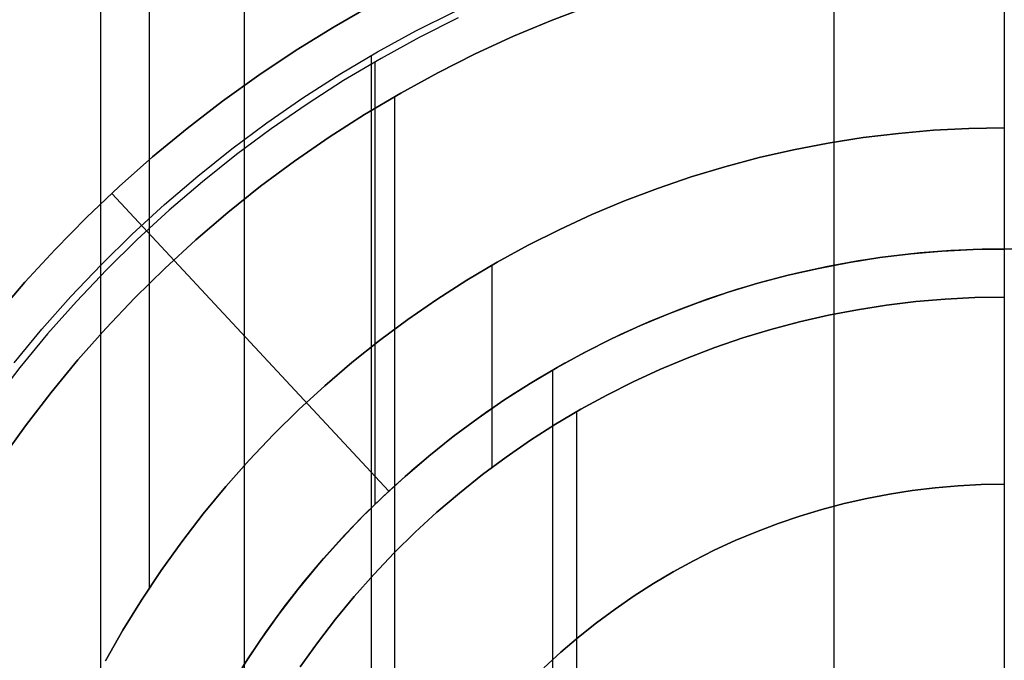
# Model space of a CAD drawing. Header units: millimetres. Extents: x 9001 to 10165, y -167 to 850.
# Tile 118 of 216: x 9570.87 to 9581.77, y 488.3 to 495.38. Entities that reach past the tile are written whole.
import ezdxf

# ---------------------------------------------------------------- set-up
doc = ezdxf.new("R2010")
doc.units = ezdxf.units.MM
for name, color, linetype in [('1', 7, 'Continuous'), ('COLOR EXT', 7, 'Continuous'), ('luz', 7, 'Continuous'), ('PLASTICO NEGRO', 7, 'Continuous')]:
    doc.layers.add(name, color=color, linetype=linetype)

msp = doc.modelspace()

# ---------------------------------------------------------------- linework, layer by layer
at = {"layer": '1', "color": 250, "true_color": 0x111111}
for p, q in [((9571.767, 500.172, 225.2), (9571.767, 491.903, 225.2)), ((9571.769, 500.169, 107.478), (9571.769, 465.524, 107.478)), ((9572.307, 499.39, 145.478), (9572.307, 489.094, 145.478)), ((9573.358, 497.417, 229.466), (9573.358, 468.275, 229.466)), ((9576.768, 495.379, 227.807), (9577.204, 495.544, 227.807)), ((9577.204, 495.544, 225.2), (9576.768, 495.379, 225.2)), ((9576.768, 495.379, 226.504), (9577.204, 495.544, 226.504)), ((9575.256, 495.258, 105.128), (9575.688, 495.475, 105.128)), ((9575.724, 495.402, 39.307), (9575.294, 495.186, 39.307)), ((9576.338, 495.199, 227.807), (9576.768, 495.379, 227.807)), ((9576.768, 495.379, 225.2), (9576.338, 495.199, 225.2)), ((9576.338, 495.199, 226.504), (9576.768, 495.379, 226.504)), ((9574.832, 495.026, 105.128), (9575.256, 495.258, 105.128)), ((9575.294, 495.186, 39.307), (9574.872, 494.955, 39.307)), ((9575.915, 495.004, 227.807), (9576.338, 495.199, 227.807)), ((9576.338, 495.199, 225.2), (9575.915, 495.004, 225.2)), ((9575.915, 495.004, 226.504), (9576.338, 495.199, 226.504)), ((9574.415, 494.779, 105.128), (9574.832, 495.026, 105.128)), ((9574.872, 494.955, 39.307), (9574.458, 494.709, 39.307)), ((9574.762, 494.986, 105.128), (9574.762, 485.22, 105.128)), ((9575.499, 494.795, 227.807), (9575.915, 495.004, 227.807)), ((9575.915, 495.004, 225.2), (9575.499, 494.795, 225.2)), ((9575.499, 494.795, 226.504), (9575.915, 495.004, 226.504)), ((9574.802, 494.915, 39.307), (9574.802, 490.019, 39.307)), ((9574.008, 494.518, 105.128), (9574.415, 494.779, 105.128)), ((9575.09, 494.571, 227.807), (9575.499, 494.795, 227.807)), ((9575.499, 494.795, 225.2), (9575.09, 494.571, 225.2)), ((9575.09, 494.571, 226.504), (9575.499, 494.795, 226.504)), ((9574.458, 494.709, 39.307), (9574.053, 494.45, 39.307)), ((9573.61, 494.243, 105.128), (9574.008, 494.518, 105.128)), ((9574.69, 494.334, 227.807), (9575.09, 494.571, 227.807)), ((9575.09, 494.571, 225.2), (9574.69, 494.334, 225.2)), ((9574.69, 494.334, 226.504), (9575.09, 494.571, 226.504)), ((9575.023, 494.533, 227.807), (9575.023, 471.16, 227.807)), ((9574.053, 494.45, 39.307), (9573.657, 494.177, 39.307)), ((9574.297, 494.082, 227.807), (9574.69, 494.334, 227.807)), ((9574.69, 494.334, 225.2), (9574.297, 494.082, 225.2)), ((9574.297, 494.082, 226.504), (9574.69, 494.334, 226.504)), ((9573.221, 493.955, 105.128), (9573.61, 494.243, 105.128)), ((9573.657, 494.177, 39.307), (9573.271, 493.89, 39.307)), ((9573.914, 493.818, 227.807), (9574.297, 494.082, 227.807)), ((9574.297, 494.082, 225.2), (9573.914, 493.818, 225.2)), ((9573.914, 493.818, 226.504), (9574.297, 494.082, 226.504)), ((9580.598, 494.125, 145.478), (9580.209, 494.078, 145.478)), ((9580.209, 494.078, 251.51), (9580.598, 494.125, 251.51)), ((9580.209, 494.078, 198.494), (9580.598, 494.125, 198.494)), ((9580.988, 494.159, 145.478), (9580.598, 494.125, 145.478)), ((9580.598, 494.125, 251.51), (9580.988, 494.159, 251.51)), ((9580.598, 494.125, 198.494), (9580.988, 494.159, 198.494)), ((9581.379, 494.179, 145.478), (9580.988, 494.159, 145.478)), ((9580.988, 494.159, 251.51), (9581.379, 494.179, 251.51)), ((9580.988, 494.159, 198.494), (9581.379, 494.179, 198.494)), ((9581.77, 494.186, 145.478), (9581.379, 494.179, 145.478)), ((9581.379, 494.179, 251.51), (9581.77, 494.186, 251.51)), ((9581.379, 494.179, 198.494), (9581.77, 494.186, 198.494)), ((9579.822, 494.018, 145.478), (9579.438, 493.944, 145.478)), ((9579.438, 493.944, 251.51), (9579.822, 494.018, 251.51)), ((9579.438, 493.944, 198.494), (9579.822, 494.018, 198.494)), ((9580.209, 494.078, 145.478), (9579.822, 494.018, 145.478)), ((9579.822, 494.018, 251.51), (9580.209, 494.078, 251.51)), ((9579.822, 494.018, 198.494), (9580.209, 494.078, 198.494)), ((9572.843, 493.653, 105.128), (9573.221, 493.955, 105.128)), ((9573.271, 493.89, 39.307), (9572.895, 493.59, 39.307)), ((9579.438, 493.944, 145.478), (9579.056, 493.857, 145.478)), ((9579.056, 493.857, 251.51), (9579.438, 493.944, 251.51)), ((9579.056, 493.857, 198.494), (9579.438, 493.944, 198.494)), ((9573.54, 493.54, 227.807), (9573.914, 493.818, 227.807)), ((9573.914, 493.818, 225.2), (9573.54, 493.54, 225.2)), ((9573.54, 493.54, 226.504), (9573.914, 493.818, 226.504)), ((9578.678, 493.756, 145.478), (9578.303, 493.643, 145.478)), ((9578.303, 493.643, 251.51), (9578.678, 493.756, 251.51)), ((9578.303, 493.643, 198.494), (9578.678, 493.756, 198.494)), ((9579.056, 493.857, 145.478), (9578.678, 493.756, 145.478)), ((9578.678, 493.756, 251.51), (9579.056, 493.857, 251.51)), ((9578.678, 493.756, 198.494), (9579.056, 493.857, 198.494)), ((9572.475, 493.338, 105.128), (9572.843, 493.653, 105.128)), ((9572.895, 493.59, 39.307), (9572.529, 493.277, 39.307)), ((9573.176, 493.25, 227.807), (9573.54, 493.54, 227.807)), ((9573.54, 493.54, 225.2), (9573.176, 493.25, 225.2)), ((9573.176, 493.25, 226.504), (9573.54, 493.54, 226.504)), ((9578.303, 493.643, 145.478), (9577.933, 493.517, 145.478)), ((9577.933, 493.517, 251.51), (9578.303, 493.643, 251.51)), ((9577.933, 493.517, 198.494), (9578.303, 493.643, 198.494)), ((9577.933, 493.517, 145.478), (9577.567, 493.378, 145.478)), ((9577.567, 493.378, 251.51), (9577.933, 493.517, 251.51)), ((9577.567, 493.378, 198.494), (9577.933, 493.517, 198.494)), ((9572.118, 493.011, 105.128), (9572.475, 493.338, 105.128)), ((9577.567, 493.378, 145.478), (9577.206, 493.227, 145.478)), ((9577.206, 493.227, 251.51), (9577.567, 493.378, 251.51)), ((9577.206, 493.227, 198.494), (9577.567, 493.378, 198.494)), ((9572.529, 493.277, 39.307), (9572.175, 492.952, 39.307)), ((9572.822, 492.947, 227.807), (9573.176, 493.25, 227.807)), ((9573.176, 493.25, 225.2), (9572.822, 492.947, 225.2)), ((9572.822, 492.947, 226.504), (9573.176, 493.25, 226.504)), ((9577.206, 493.227, 145.478), (9576.85, 493.063, 145.478)), ((9576.85, 493.063, 251.51), (9577.206, 493.227, 251.51)), ((9576.85, 493.063, 198.494), (9577.206, 493.227, 198.494)), ((9571.773, 492.672, 105.128), (9572.118, 493.011, 105.128)), ((9576.85, 493.063, 145.478), (9576.5, 492.887, 145.478)), ((9576.5, 492.887, 251.51), (9576.85, 493.063, 251.51)), ((9576.5, 492.887, 198.494), (9576.85, 493.063, 198.494)), ((9572.175, 492.952, 39.307), (9571.832, 492.615, 39.307)), ((9572.479, 492.632, 227.807), (9572.822, 492.947, 227.807)), ((9572.822, 492.947, 225.2), (9572.479, 492.632, 225.2)), ((9572.479, 492.632, 226.504), (9572.822, 492.947, 226.504)), ((9576.5, 492.887, 145.478), (9576.157, 492.699, 145.478)), ((9576.157, 492.699, 251.51), (9576.5, 492.887, 251.51)), ((9576.157, 492.699, 198.494), (9576.5, 492.887, 198.494)), ((9580.736, 492.792, 29.079), (9580.394, 492.751, 29.079)), ((9580.736, 492.792, 39.307), (9580.394, 492.751, 39.307)), ((9580.394, 492.751, 34.193), (9580.736, 492.792, 34.193)), ((9581.08, 492.822, 29.079), (9580.736, 492.792, 29.079)), ((9581.08, 492.822, 39.307), (9580.736, 492.792, 39.307)), ((9580.736, 492.792, 34.193), (9581.08, 492.822, 34.193)), ((9581.425, 492.84, 29.079), (9581.08, 492.822, 29.079)), ((9581.425, 492.84, 39.307), (9581.08, 492.822, 39.307)), ((9581.08, 492.822, 34.193), (9581.425, 492.84, 34.193)), ((9581.77, 492.846, 29.079), (9581.425, 492.84, 29.079)), ((9581.77, 492.846, 39.307), (9581.425, 492.84, 39.307)), ((9581.425, 492.84, 34.193), (9581.77, 492.846, 34.193)), ((9571.44, 492.321, 105.128), (9571.773, 492.672, 105.128)), ((9576.157, 492.699, 145.478), (9575.82, 492.5, 145.478)), ((9575.82, 492.5, 251.51), (9576.157, 492.699, 251.51)), ((9575.82, 492.5, 198.494), (9576.157, 492.699, 198.494)), ((9576.1, 492.667, 251.51), (9576.1, 490.43, 251.51)), ((9580.053, 492.697, 29.079), (9579.714, 492.632, 29.079)), ((9580.053, 492.697, 39.307), (9579.714, 492.632, 39.307)), ((9579.714, 492.632, 34.193), (9580.053, 492.697, 34.193)), ((9580.394, 492.751, 29.079), (9580.053, 492.697, 29.079)), ((9580.394, 492.751, 39.307), (9580.053, 492.697, 39.307)), ((9580.053, 492.697, 34.193), (9580.394, 492.751, 34.193)), ((9571.832, 492.615, 39.307), (9571.5, 492.266, 39.307)), ((9572.146, 492.305, 227.807), (9572.479, 492.632, 227.807)), ((9572.479, 492.632, 225.2), (9572.146, 492.305, 225.2)), ((9572.146, 492.305, 226.504), (9572.479, 492.632, 226.504)), ((9579.377, 492.555, 29.079), (9579.043, 492.467, 29.079)), ((9579.377, 492.555, 39.307), (9579.043, 492.467, 39.307)), ((9579.043, 492.467, 34.193), (9579.377, 492.555, 34.193)), ((9579.714, 492.632, 29.079), (9579.377, 492.555, 29.079)), ((9579.714, 492.632, 39.307), (9579.377, 492.555, 39.307)), ((9579.377, 492.555, 34.193), (9579.714, 492.632, 34.193)), ((9575.82, 492.5, 145.478), (9575.49, 492.289, 145.478)), ((9575.49, 492.289, 251.51), (9575.82, 492.5, 251.51)), ((9575.49, 492.289, 198.494), (9575.82, 492.5, 198.494)), ((9579.043, 492.467, 29.079), (9578.713, 492.367, 29.079)), ((9579.043, 492.467, 39.307), (9578.713, 492.367, 39.307)), ((9578.713, 492.367, 34.193), (9579.043, 492.467, 34.193)), ((9578.713, 492.367, 29.079), (9578.386, 492.256, 29.079)), ((9578.713, 492.367, 39.307), (9578.386, 492.256, 39.307)), ((9578.386, 492.256, 34.193), (9578.713, 492.367, 34.193)), ((9571.119, 491.959, 105.128), (9571.44, 492.321, 105.128)), ((9571.5, 492.266, 39.307), (9571.181, 491.906, 39.307)), ((9571.826, 491.968, 227.807), (9572.146, 492.305, 227.807)), ((9572.146, 492.305, 225.2), (9571.826, 491.968, 225.2)), ((9571.826, 491.968, 226.504), (9572.146, 492.305, 226.504)), ((9575.49, 492.289, 145.478), (9575.168, 492.066, 145.478)), ((9575.168, 492.066, 251.51), (9575.49, 492.289, 251.51)), ((9575.168, 492.066, 198.494), (9575.49, 492.289, 198.494)), ((9578.386, 492.256, 29.079), (9578.063, 492.133, 29.079)), ((9578.386, 492.256, 39.307), (9578.063, 492.133, 39.307)), ((9578.063, 492.133, 34.193), (9578.386, 492.256, 34.193)), ((9580.791, 492.264, 251.51), (9580.467, 492.225, 251.51)), ((9580.467, 492.225, 226.51), (9580.791, 492.264, 226.51)), ((9580.467, 492.225, 239.01), (9580.791, 492.264, 239.01)), ((9581.117, 492.292, 251.51), (9580.791, 492.264, 251.51)), ((9580.791, 492.264, 226.51), (9581.117, 492.292, 226.51)), ((9580.791, 492.264, 239.01), (9581.117, 492.292, 239.01)), ((9581.443, 492.309, 251.51), (9581.117, 492.292, 251.51)), ((9581.117, 492.292, 226.51), (9581.443, 492.309, 226.51)), ((9581.117, 492.292, 239.01), (9581.443, 492.309, 239.01)), ((9581.77, 492.315, 251.51), (9581.443, 492.309, 251.51)), ((9581.443, 492.309, 226.51), (9581.77, 492.315, 226.51)), ((9581.443, 492.309, 239.01), (9581.77, 492.315, 239.01)), ((9578.063, 492.133, 29.079), (9577.745, 492, 29.079)), ((9578.063, 492.133, 39.307), (9577.745, 492, 39.307)), ((9577.745, 492, 34.193), (9578.063, 492.133, 34.193)), ((9580.144, 492.174, 251.51), (9579.823, 492.113, 251.51)), ((9579.823, 492.113, 226.51), (9580.144, 492.174, 226.51)), ((9579.823, 492.113, 239.01), (9580.144, 492.174, 239.01)), ((9580.467, 492.225, 251.51), (9580.144, 492.174, 251.51)), ((9580.144, 492.174, 226.51), (9580.467, 492.225, 226.51)), ((9580.144, 492.174, 239.01), (9580.467, 492.225, 239.01)), ((9575.168, 492.066, 145.478), (9574.854, 491.833, 145.478)), ((9574.854, 491.833, 251.51), (9575.168, 492.066, 251.51)), ((9574.854, 491.833, 198.494), (9575.168, 492.066, 198.494)), ((9579.504, 492.04, 251.51), (9579.188, 491.956, 251.51)), ((9579.188, 491.956, 226.51), (9579.504, 492.04, 226.51)), ((9579.188, 491.956, 239.01), (9579.504, 492.04, 239.01)), ((9579.823, 492.113, 251.51), (9579.504, 492.04, 251.51)), ((9579.504, 492.04, 226.51), (9579.823, 492.113, 226.51)), ((9579.504, 492.04, 239.01), (9579.823, 492.113, 239.01)), ((9570.811, 491.586, 105.128), (9571.119, 491.959, 105.128)), ((9571.181, 491.906, 39.307), (9570.875, 491.535, 39.307)), ((9571.517, 491.619, 227.807), (9571.826, 491.968, 227.807)), ((9571.826, 491.968, 225.2), (9571.517, 491.619, 225.2)), ((9571.517, 491.619, 226.504), (9571.826, 491.968, 226.504)), ((9577.745, 492, 29.079), (9577.432, 491.856, 29.079)), ((9577.745, 492, 39.307), (9577.432, 491.856, 39.307)), ((9577.432, 491.856, 34.193), (9577.745, 492, 34.193)), ((9579.188, 491.956, 251.51), (9578.875, 491.862, 251.51)), ((9578.875, 491.862, 226.51), (9579.188, 491.956, 226.51)), ((9578.875, 491.862, 239.01), (9579.188, 491.956, 239.01)), ((9574.854, 491.833, 145.478), (9574.548, 491.589, 145.478)), ((9574.548, 491.589, 251.51), (9574.854, 491.833, 251.51)), ((9574.548, 491.589, 198.494), (9574.854, 491.833, 198.494)), ((9577.432, 491.856, 29.079), (9577.123, 491.7, 29.079)), ((9577.432, 491.856, 39.307), (9577.123, 491.7, 39.307)), ((9577.123, 491.7, 34.193), (9577.432, 491.856, 34.193)), ((9578.875, 491.862, 251.51), (9578.566, 491.756, 251.51)), ((9578.566, 491.756, 226.51), (9578.875, 491.862, 226.51)), ((9578.566, 491.756, 239.01), (9578.875, 491.862, 239.01)), ((9577.123, 491.7, 29.079), (9576.82, 491.535, 29.079)), ((9577.123, 491.7, 39.307), (9576.82, 491.535, 39.307)), ((9576.82, 491.535, 34.193), (9577.123, 491.7, 34.193)), ((9578.566, 491.756, 251.51), (9578.26, 491.64, 251.51)), ((9578.26, 491.64, 226.51), (9578.566, 491.756, 226.51)), ((9578.26, 491.64, 239.01), (9578.566, 491.756, 239.01)), ((9571.22, 491.26, 227.807), (9571.517, 491.619, 227.807)), ((9571.517, 491.619, 225.2), (9571.22, 491.26, 225.2)), ((9571.22, 491.26, 226.504), (9571.517, 491.619, 226.504)), ((9574.548, 491.589, 145.478), (9574.25, 491.334, 145.478)), ((9574.25, 491.334, 251.51), (9574.548, 491.589, 251.51)), ((9574.25, 491.334, 198.494), (9574.548, 491.589, 198.494)), ((9578.26, 491.64, 251.51), (9577.959, 491.514, 251.51)), ((9577.959, 491.514, 226.51), (9578.26, 491.64, 226.51)), ((9577.959, 491.514, 239.01), (9578.26, 491.64, 239.01)), ((9570.875, 491.535, 39.307), (9570.581, 491.154, 39.307)), ((9576.82, 491.535, 29.079), (9576.523, 491.359, 29.079)), ((9576.82, 491.535, 39.307), (9576.523, 491.359, 39.307)), ((9576.523, 491.359, 34.193), (9576.82, 491.535, 34.193)), ((9576.77, 491.506, 29.079), (9576.77, 474.186, 29.079)), ((9577.959, 491.514, 251.51), (9577.662, 491.377, 251.51)), ((9577.662, 491.377, 226.51), (9577.959, 491.514, 226.51)), ((9577.662, 491.377, 239.01), (9577.959, 491.514, 239.01)), ((9576.523, 491.359, 29.079), (9576.233, 491.173, 29.079)), ((9576.523, 491.359, 39.307), (9576.233, 491.173, 39.307)), ((9576.233, 491.173, 34.193), (9576.523, 491.359, 34.193)), ((9577.662, 491.377, 251.51), (9577.37, 491.23, 251.51)), ((9577.37, 491.23, 226.51), (9577.662, 491.377, 226.51)), ((9577.37, 491.23, 239.01), (9577.662, 491.377, 239.01)), ((9570.936, 490.891, 227.807), (9571.22, 491.26, 227.807)), ((9571.22, 491.26, 225.2), (9570.936, 490.891, 225.2)), ((9570.936, 490.891, 226.504), (9571.22, 491.26, 226.504)), ((9574.25, 491.334, 145.478), (9573.962, 491.07, 145.478)), ((9573.962, 491.07, 251.51), (9574.25, 491.334, 251.51)), ((9573.962, 491.07, 198.494), (9574.25, 491.334, 198.494)), ((9576.233, 491.173, 29.079), (9575.949, 490.976, 29.079)), ((9576.233, 491.173, 39.307), (9575.949, 490.976, 39.307)), ((9575.949, 490.976, 34.193), (9576.233, 491.173, 34.193)), ((9577.37, 491.23, 251.51), (9577.083, 491.074, 251.51)), ((9577.083, 491.074, 226.51), (9577.37, 491.23, 226.51)), ((9577.083, 491.074, 239.01), (9577.37, 491.23, 239.01)), ((9573.962, 491.07, 145.478), (9573.683, 490.795, 145.478)), ((9573.683, 490.795, 251.51), (9573.962, 491.07, 251.51)), ((9573.683, 490.795, 198.494), (9573.962, 491.07, 198.494)), ((9577.083, 491.074, 251.51), (9576.802, 490.907, 251.51)), ((9576.802, 490.907, 226.51), (9577.083, 491.074, 226.51)), ((9576.802, 490.907, 239.01), (9577.083, 491.074, 239.01)), ((9577.036, 491.046, 226.51), (9577.036, 474.646, 226.51)), ((9575.949, 490.976, 29.079), (9575.671, 490.771, 29.079)), ((9575.949, 490.976, 39.307), (9575.671, 490.771, 39.307)), ((9575.671, 490.771, 34.193), (9575.949, 490.976, 34.193)), ((9570.665, 490.512, 227.807), (9570.936, 490.891, 227.807)), ((9570.936, 490.891, 225.2), (9570.665, 490.512, 225.2)), ((9570.665, 490.512, 226.504), (9570.936, 490.891, 226.504)), ((9576.802, 490.907, 251.51), (9576.527, 490.731, 251.51)), ((9576.527, 490.731, 226.51), (9576.802, 490.907, 226.51)), ((9576.527, 490.731, 239.01), (9576.802, 490.907, 239.01)), ((9573.683, 490.795, 145.478), (9573.413, 490.511, 145.478)), ((9573.413, 490.511, 251.51), (9573.683, 490.795, 251.51)), ((9573.413, 490.511, 198.494), (9573.683, 490.795, 198.494)), ((9575.671, 490.771, 29.079), (9575.402, 490.555, 29.079)), ((9575.671, 490.771, 39.307), (9575.402, 490.555, 39.307)), ((9575.402, 490.555, 34.193), (9575.671, 490.771, 34.193)), ((9576.527, 490.731, 251.51), (9576.258, 490.545, 251.51)), ((9576.258, 490.545, 226.51), (9576.527, 490.731, 226.51)), ((9576.258, 490.545, 239.01), (9576.527, 490.731, 239.01)), ((9573.413, 490.511, 145.478), (9573.154, 490.218, 145.478)), ((9573.154, 490.218, 251.51), (9573.413, 490.511, 251.51)), ((9573.154, 490.218, 198.494), (9573.413, 490.511, 198.494)), ((9575.402, 490.555, 29.079), (9575.139, 490.331, 29.079)), ((9575.402, 490.555, 39.307), (9575.139, 490.331, 39.307)), ((9575.139, 490.331, 34.193), (9575.402, 490.555, 34.193)), ((9576.258, 490.545, 251.51), (9575.995, 490.35, 251.51)), ((9575.995, 490.35, 226.51), (9576.258, 490.545, 226.51)), ((9575.995, 490.35, 239.01), (9576.258, 490.545, 239.01)), ((9575.139, 490.331, 29.079), (9574.885, 490.098, 29.079)), ((9575.139, 490.331, 39.307), (9574.885, 490.098, 39.307)), ((9574.885, 490.098, 34.193), (9575.139, 490.331, 34.193)), ((9575.995, 490.35, 251.51), (9575.74, 490.146, 251.51)), ((9575.74, 490.146, 226.51), (9575.995, 490.35, 226.51)), ((9575.74, 490.146, 239.01), (9575.995, 490.35, 239.01)), ((9573.154, 490.218, 145.478), (9572.904, 489.917, 145.478)), ((9572.904, 489.917, 251.51), (9573.154, 490.218, 251.51)), ((9572.904, 489.917, 198.494), (9573.154, 490.218, 198.494)), ((9580.752, 490.175, 105.128), (9580.499, 490.136, 105.128)), ((9580.752, 490.175, 107.478), (9580.499, 490.136, 107.478)), ((9580.499, 490.136, 106.303), (9580.752, 490.175, 106.303)), ((9581.005, 490.206, 105.128), (9580.752, 490.175, 105.128)), ((9581.005, 490.206, 107.478), (9580.752, 490.175, 107.478)), ((9580.752, 490.175, 106.303), (9581.005, 490.206, 106.303)), ((9581.26, 490.228, 105.128), (9581.005, 490.206, 105.128)), ((9581.26, 490.228, 107.478), (9581.005, 490.206, 107.478)), ((9581.005, 490.206, 106.303), (9581.26, 490.228, 106.303)), ((9581.515, 490.241, 105.128), (9581.26, 490.228, 105.128)), ((9581.515, 490.241, 107.478), (9581.26, 490.228, 107.478)), ((9581.26, 490.228, 106.303), (9581.515, 490.241, 106.303)), ((9581.77, 490.246, 105.128), (9581.515, 490.241, 105.128)), ((9581.77, 490.246, 107.478), (9581.515, 490.241, 107.478)), ((9581.515, 490.241, 106.303), (9581.77, 490.246, 106.303)), ((9574.885, 490.098, 29.079), (9574.639, 489.856, 29.079)), ((9574.885, 490.098, 39.307), (9574.639, 489.856, 39.307)), ((9574.639, 489.856, 34.193), (9574.885, 490.098, 34.193)), ((9575.74, 490.146, 251.51), (9575.491, 489.934, 251.51)), ((9575.491, 489.934, 226.51), (9575.74, 490.146, 226.51)), ((9575.491, 489.934, 239.01), (9575.74, 490.146, 239.01)), ((9580.248, 490.088, 105.128), (9579.999, 490.031, 105.128)), ((9580.248, 490.088, 107.478), (9579.999, 490.031, 107.478)), ((9579.999, 490.031, 106.303), (9580.248, 490.088, 106.303)), ((9580.499, 490.136, 105.128), (9580.248, 490.088, 105.128)), ((9580.499, 490.136, 107.478), (9580.248, 490.088, 107.478)), ((9580.248, 490.088, 106.303), (9580.499, 490.136, 106.303)), ((9579.752, 489.965, 105.128), (9579.508, 489.892, 105.128)), ((9579.752, 489.965, 107.478), (9579.508, 489.892, 107.478)), ((9579.508, 489.892, 106.303), (9579.752, 489.965, 106.303)), ((9579.999, 490.031, 105.128), (9579.752, 489.965, 105.128)), ((9579.999, 490.031, 107.478), (9579.752, 489.965, 107.478)), ((9579.752, 489.965, 106.303), (9579.999, 490.031, 106.303)), ((9572.904, 489.917, 145.478), (9572.666, 489.606, 145.478)), ((9572.666, 489.606, 251.51), (9572.904, 489.917, 251.51)), ((9572.666, 489.606, 198.494), (9572.904, 489.917, 198.494)), ((9574.639, 489.856, 29.079), (9574.401, 489.605, 29.079)), ((9574.639, 489.856, 39.307), (9574.401, 489.605, 39.307)), ((9574.401, 489.605, 34.193), (9574.639, 489.856, 34.193)), ((9575.491, 489.934, 251.51), (9575.25, 489.713, 251.51)), ((9575.25, 489.713, 226.51), (9575.491, 489.934, 226.51)), ((9575.25, 489.713, 239.01), (9575.491, 489.934, 239.01)), ((9579.508, 489.892, 105.128), (9579.266, 489.809, 105.128)), ((9579.508, 489.892, 107.478), (9579.266, 489.809, 107.478)), ((9579.266, 489.809, 106.303), (9579.508, 489.892, 106.303)), ((9579.266, 489.809, 105.128), (9579.027, 489.719, 105.128)), ((9579.266, 489.809, 107.478), (9579.027, 489.719, 107.478)), ((9579.027, 489.719, 106.303), (9579.266, 489.809, 106.303)), ((9575.25, 489.713, 251.51), (9575.017, 489.484, 251.51)), ((9575.017, 489.484, 226.51), (9575.25, 489.713, 226.51)), ((9575.017, 489.484, 239.01), (9575.25, 489.713, 239.01)), ((9578.792, 489.62, 105.128), (9578.56, 489.513, 105.128)), ((9578.792, 489.62, 107.478), (9578.56, 489.513, 107.478)), ((9578.56, 489.513, 106.303), (9578.792, 489.62, 106.303)), ((9579.027, 489.719, 105.128), (9578.792, 489.62, 105.128)), ((9579.027, 489.719, 107.478), (9578.792, 489.62, 107.478)), ((9578.792, 489.62, 106.303), (9579.027, 489.719, 106.303)), ((9572.666, 489.606, 145.478), (9572.438, 489.288, 145.478)), ((9572.438, 489.288, 251.51), (9572.666, 489.606, 251.51)), ((9572.438, 489.288, 198.494), (9572.666, 489.606, 198.494)), ((9574.401, 489.605, 29.079), (9574.172, 489.347, 29.079)), ((9574.401, 489.605, 39.307), (9574.172, 489.347, 39.307)), ((9574.172, 489.347, 34.193), (9574.401, 489.605, 34.193)), ((9578.56, 489.513, 105.128), (9578.331, 489.398, 105.128)), ((9578.56, 489.513, 107.478), (9578.331, 489.398, 107.478)), ((9578.331, 489.398, 106.303), (9578.56, 489.513, 106.303)), ((9575.017, 489.484, 251.51), (9574.792, 489.247, 251.51)), ((9574.792, 489.247, 226.51), (9575.017, 489.484, 226.51)), ((9574.792, 489.247, 239.01), (9575.017, 489.484, 239.01)), ((9578.331, 489.398, 105.128), (9578.107, 489.276, 105.128)), ((9578.331, 489.398, 107.478), (9578.107, 489.276, 107.478)), ((9578.107, 489.276, 106.303), (9578.331, 489.398, 106.303)), ((9572.438, 489.288, 145.478), (9572.221, 488.962, 145.478)), ((9572.221, 488.962, 251.51), (9572.438, 489.288, 251.51)), ((9572.221, 488.962, 198.494), (9572.438, 489.288, 198.494)), ((9574.172, 489.347, 29.079), (9573.952, 489.081, 29.079)), ((9574.172, 489.347, 39.307), (9573.952, 489.081, 39.307)), ((9573.952, 489.081, 34.193), (9574.172, 489.347, 34.193)), ((9574.792, 489.247, 251.51), (9574.575, 489.002, 251.51)), ((9574.575, 489.002, 226.51), (9574.792, 489.247, 226.51)), ((9574.575, 489.002, 239.01), (9574.792, 489.247, 239.01)), ((9578.107, 489.276, 105.128), (9577.888, 489.145, 105.128)), ((9578.107, 489.276, 107.478), (9577.888, 489.145, 107.478)), ((9577.888, 489.145, 106.303), (9578.107, 489.276, 106.303)), ((9573.952, 489.081, 29.079), (9573.742, 488.807, 29.079)), ((9573.952, 489.081, 39.307), (9573.742, 488.807, 39.307)), ((9573.742, 488.807, 34.193), (9573.952, 489.081, 34.193)), ((9577.888, 489.145, 105.128), (9577.672, 489.008, 105.128)), ((9577.888, 489.145, 107.478), (9577.672, 489.008, 107.478)), ((9577.672, 489.008, 106.303), (9577.888, 489.145, 106.303)), ((9572.221, 488.962, 145.478), (9572.015, 488.629, 145.478)), ((9572.015, 488.629, 251.51), (9572.221, 488.962, 251.51)), ((9572.015, 488.629, 198.494), (9572.221, 488.962, 198.494)), ((9574.575, 489.002, 251.51), (9574.367, 488.75, 251.51)), ((9574.367, 488.75, 226.51), (9574.575, 489.002, 226.51)), ((9574.367, 488.75, 239.01), (9574.575, 489.002, 239.01)), ((9577.672, 489.008, 105.128), (9577.462, 488.863, 105.128)), ((9577.672, 489.008, 107.478), (9577.462, 488.863, 107.478)), ((9577.462, 488.863, 106.303), (9577.672, 489.008, 106.303)), ((9577.462, 488.863, 105.128), (9577.257, 488.71, 105.128)), ((9577.462, 488.863, 107.478), (9577.257, 488.71, 107.478)), ((9577.257, 488.71, 106.303), (9577.462, 488.863, 106.303)), ((9573.742, 488.807, 29.079), (9573.541, 488.527, 29.079)), ((9573.742, 488.807, 39.307), (9573.541, 488.527, 39.307)), ((9573.541, 488.527, 34.193), (9573.742, 488.807, 34.193)), ((9574.367, 488.75, 251.51), (9574.168, 488.491, 251.51)), ((9574.168, 488.491, 226.51), (9574.367, 488.75, 226.51)), ((9574.168, 488.491, 239.01), (9574.367, 488.75, 239.01)), ((9577.257, 488.71, 105.128), (9577.057, 488.551, 105.128)), ((9577.257, 488.71, 107.478), (9577.057, 488.551, 107.478)), ((9577.057, 488.551, 106.303), (9577.257, 488.71, 106.303)), ((9572.015, 488.629, 145.478), (9571.822, 488.289, 145.478)), ((9571.822, 488.289, 251.51), (9572.015, 488.629, 251.51)), ((9571.822, 488.289, 198.494), (9572.015, 488.629, 198.494)), ((9573.541, 488.527, 29.079), (9573.35, 488.239, 29.079)), ((9573.541, 488.527, 39.307), (9573.35, 488.239, 39.307)), ((9573.35, 488.239, 34.193), (9573.541, 488.527, 34.193)), ((9577.057, 488.551, 105.128), (9576.863, 488.385, 105.128)), ((9577.057, 488.551, 107.478), (9576.863, 488.385, 107.478)), ((9576.863, 488.385, 106.303), (9577.057, 488.551, 106.303)), ((9574.168, 488.491, 251.51), (9573.978, 488.225, 251.51)), ((9573.978, 488.225, 226.51), (9574.168, 488.491, 226.51)), ((9573.978, 488.225, 239.01), (9574.168, 488.491, 239.01)), ((9576.863, 488.385, 105.128), (9576.675, 488.212, 105.128)), ((9576.863, 488.385, 107.478), (9576.675, 488.212, 107.478)), ((9576.675, 488.212, 106.303), (9576.863, 488.385, 106.303))]:
    msp.add_line(p, q, dxfattribs=at)
at = {"layer": 'COLOR EXT', "color": 30, "true_color": 0xff8d00}
msp.add_line((9579.884, 504.523, 19.762), (9579.884, 485.705, 19.762), dxfattribs=at)
at = {"layer": 'luz', "color": 7, "true_color": 0xffffff}
for p, q in [((9581.77, 498.375, -18.81), (9581.77, 493.206, -18.44)), ((9581.77, 495.933, -13.69), (9581.77, 489.394, -13.351)), ((9581.77, 493.206, -18.44), (9581.77, 488.028, -18.25)), ((9581.77, 489.394, -13.351), (9581.77, 482.846, -13.238))]:
    msp.add_line(p, q, dxfattribs=at)
at = {"layer": 'PLASTICO NEGRO', "color": 254, "true_color": 0xcad1ee}
for p, q in [((9574.353, 495.305, 29.562), (9574.782, 495.551, 29.562)), ((9574.353, 495.305, 31.062), (9574.782, 495.551, 31.062)), ((9574.782, 495.551, 30.312), (9574.353, 495.305, 30.312)), ((9573.932, 495.045, 29.562), (9574.353, 495.305, 29.562)), ((9573.932, 495.045, 31.062), (9574.353, 495.305, 31.062)), ((9574.353, 495.305, 30.312), (9573.932, 495.045, 30.312)), ((9573.52, 494.77, 29.562), (9573.932, 495.045, 29.562)), ((9573.52, 494.77, 31.062), (9573.932, 495.045, 31.062)), ((9573.932, 495.045, 30.312), (9573.52, 494.77, 30.312)), ((9573.117, 494.481, 29.562), (9573.52, 494.77, 29.562)), ((9573.117, 494.481, 31.062), (9573.52, 494.77, 31.062)), ((9573.52, 494.77, 30.312), (9573.117, 494.481, 30.312)), ((9572.725, 494.179, 29.562), (9573.117, 494.481, 29.562)), ((9572.725, 494.179, 31.062), (9573.117, 494.481, 31.062)), ((9573.117, 494.481, 30.312), (9572.725, 494.179, 30.312)), ((9572.344, 493.864, 29.562), (9572.725, 494.179, 29.562)), ((9572.344, 493.864, 31.062), (9572.725, 494.179, 31.062)), ((9572.725, 494.179, 30.312), (9572.344, 493.864, 30.312)), ((9571.973, 493.536, 29.562), (9572.344, 493.864, 29.562)), ((9571.973, 493.536, 31.062), (9572.344, 493.864, 31.062)), ((9572.344, 493.864, 30.312), (9571.973, 493.536, 30.312)), ((9571.614, 493.195, 29.562), (9571.973, 493.536, 29.562)), ((9571.614, 493.195, 31.062), (9571.973, 493.536, 31.062)), ((9571.973, 493.536, 30.312), (9571.614, 493.195, 30.312)), ((9571.892, 493.461, 29.562), (9574.958, 490.167, 29.562)), ((9571.892, 493.461, 31.062), (9574.958, 490.167, 31.062)), ((9571.892, 493.461, 29.562), (9571.892, 493.461, 31.062)), ((9571.267, 492.842, 29.562), (9571.614, 493.195, 29.562)), ((9571.267, 492.842, 31.062), (9571.614, 493.195, 31.062)), ((9571.614, 493.195, 30.312), (9571.267, 492.842, 30.312)), ((9570.931, 492.478, 29.562), (9571.267, 492.842, 29.562)), ((9570.931, 492.478, 31.062), (9571.267, 492.842, 31.062)), ((9571.267, 492.842, 30.312), (9570.931, 492.478, 30.312)), ((9580.836, 492.802, 29.562), (9580.493, 492.764, 29.562)), ((9580.836, 492.802, 31.062), (9580.493, 492.764, 31.062)), ((9580.836, 492.802, 30.312), (9580.493, 492.764, 30.312)), ((9581.18, 492.829, 29.562), (9580.836, 492.802, 29.562)), ((9581.18, 492.829, 31.062), (9580.836, 492.802, 31.062)), ((9581.18, 492.829, 30.312), (9580.836, 492.802, 30.312)), ((9581.525, 492.843, 29.562), (9581.18, 492.829, 29.562)), ((9581.525, 492.843, 31.062), (9581.18, 492.829, 31.062)), ((9581.525, 492.843, 30.312), (9581.18, 492.829, 30.312)), ((9581.87, 492.846, 29.562), (9581.525, 492.843, 29.562)), ((9581.87, 492.846, 31.062), (9581.525, 492.843, 31.062)), ((9581.87, 492.846, 30.312), (9581.525, 492.843, 30.312)), ((9580.151, 492.714, 29.562), (9579.812, 492.653, 29.562)), ((9580.151, 492.714, 31.062), (9579.812, 492.653, 31.062)), ((9580.151, 492.714, 30.312), (9579.812, 492.653, 30.312)), ((9580.493, 492.764, 29.562), (9580.151, 492.714, 29.562)), ((9580.493, 492.764, 31.062), (9580.151, 492.714, 31.062)), ((9580.493, 492.764, 30.312), (9580.151, 492.714, 30.312)), ((9579.474, 492.579, 29.562), (9579.14, 492.494, 29.562)), ((9579.474, 492.579, 31.062), (9579.14, 492.494, 31.062)), ((9579.474, 492.579, 30.312), (9579.14, 492.494, 30.312)), ((9579.812, 492.653, 29.562), (9579.474, 492.579, 29.562)), ((9579.812, 492.653, 31.062), (9579.474, 492.579, 31.062)), ((9579.812, 492.653, 30.312), (9579.474, 492.579, 30.312)), ((9570.609, 492.102, 29.562), (9570.931, 492.478, 29.562)), ((9570.609, 492.102, 31.062), (9570.931, 492.478, 31.062)), ((9570.931, 492.478, 30.312), (9570.609, 492.102, 30.312)), ((9579.14, 492.494, 29.562), (9578.808, 492.397, 29.562)), ((9579.14, 492.494, 31.062), (9578.808, 492.397, 31.062)), ((9579.14, 492.494, 30.312), (9578.808, 492.397, 30.312)), ((9578.808, 492.397, 29.562), (9578.48, 492.29, 29.562)), ((9578.808, 492.397, 31.062), (9578.48, 492.29, 31.062)), ((9578.808, 492.397, 30.312), (9578.48, 492.29, 30.312)), ((9578.48, 492.29, 29.562), (9578.156, 492.17, 29.562)), ((9578.48, 492.29, 31.062), (9578.156, 492.17, 31.062)), ((9578.48, 492.29, 30.312), (9578.156, 492.17, 30.312)), ((9578.156, 492.17, 29.562), (9577.837, 492.04, 29.562)), ((9578.156, 492.17, 31.062), (9577.837, 492.04, 31.062)), ((9578.156, 492.17, 30.312), (9577.837, 492.04, 30.312)), ((9577.837, 492.04, 29.562), (9577.522, 491.899, 29.562)), ((9577.837, 492.04, 31.062), (9577.522, 491.899, 31.062)), ((9577.837, 492.04, 30.312), (9577.522, 491.899, 30.312)), ((9577.522, 491.899, 29.562), (9577.212, 491.747, 29.562)), ((9577.522, 491.899, 31.062), (9577.212, 491.747, 31.062)), ((9577.522, 491.899, 30.312), (9577.212, 491.747, 30.312)), ((9577.212, 491.747, 29.562), (9576.907, 491.584, 29.562)), ((9577.212, 491.747, 31.062), (9576.907, 491.584, 31.062)), ((9577.212, 491.747, 30.312), (9576.907, 491.584, 30.312)), ((9576.907, 491.584, 29.562), (9576.609, 491.411, 29.562)), ((9576.907, 491.584, 31.062), (9576.609, 491.411, 31.062)), ((9576.907, 491.584, 30.312), (9576.609, 491.411, 30.312)), ((9576.609, 491.411, 29.562), (9576.316, 491.228, 29.562)), ((9576.609, 491.411, 31.062), (9576.316, 491.228, 31.062)), ((9576.609, 491.411, 30.312), (9576.316, 491.228, 30.312)), ((9576.316, 491.228, 29.562), (9576.03, 491.035, 29.562)), ((9576.316, 491.228, 31.062), (9576.03, 491.035, 31.062)), ((9576.316, 491.228, 30.312), (9576.03, 491.035, 30.312)), ((9576.03, 491.035, 29.562), (9575.751, 490.832, 29.562)), ((9576.03, 491.035, 31.062), (9575.751, 490.832, 31.062)), ((9576.03, 491.035, 30.312), (9575.751, 490.832, 30.312)), ((9575.751, 490.832, 29.562), (9575.479, 490.619, 29.562)), ((9575.751, 490.832, 31.062), (9575.479, 490.619, 31.062)), ((9575.751, 490.832, 30.312), (9575.479, 490.619, 30.312)), ((9575.479, 490.619, 29.562), (9575.214, 490.397, 29.562)), ((9575.479, 490.619, 31.062), (9575.214, 490.397, 31.062)), ((9575.479, 490.619, 30.312), (9575.214, 490.397, 30.312)), ((9575.214, 490.397, 29.562), (9574.958, 490.167, 29.562)), ((9575.214, 490.397, 31.062), (9574.958, 490.167, 31.062)), ((9575.214, 490.397, 30.312), (9574.958, 490.167, 30.312)), ((9574.958, 490.167, 29.562), (9574.709, 489.927, 29.562)), ((9574.709, 489.927, 31.062), (9574.958, 490.167, 31.062)), ((9574.958, 490.167, 30.312), (9574.709, 489.927, 30.312)), ((9574.958, 490.167, 31.062), (9574.958, 490.167, 29.562)), ((9574.709, 489.927, 29.562), (9574.469, 489.679, 29.562)), ((9574.469, 489.679, 31.062), (9574.709, 489.927, 31.062)), ((9574.709, 489.927, 30.312), (9574.469, 489.679, 30.312)), ((9574.469, 489.679, 29.562), (9574.237, 489.423, 29.562)), ((9574.237, 489.423, 31.062), (9574.469, 489.679, 31.062)), ((9574.469, 489.679, 30.312), (9574.237, 489.423, 30.312)), ((9574.237, 489.423, 29.562), (9574.015, 489.159, 29.562)), ((9574.015, 489.159, 31.062), (9574.237, 489.423, 31.062)), ((9574.237, 489.423, 30.312), (9574.015, 489.159, 30.312)), ((9574.015, 489.159, 29.562), (9573.801, 488.888, 29.562)), ((9573.801, 488.888, 31.062), (9574.015, 489.159, 31.062)), ((9574.015, 489.159, 30.312), (9573.801, 488.888, 30.312)), ((9573.801, 488.888, 29.562), (9573.598, 488.609, 29.562)), ((9573.598, 488.609, 31.062), (9573.801, 488.888, 31.062)), ((9573.801, 488.888, 30.312), (9573.598, 488.609, 30.312)), ((9573.598, 488.609, 29.562), (9573.404, 488.323, 29.562)), ((9573.404, 488.323, 31.062), (9573.598, 488.609, 31.062)), ((9573.598, 488.609, 30.312), (9573.404, 488.323, 30.312)), ((9573.404, 488.323, 29.562), (9573.22, 488.031, 29.562)), ((9573.22, 488.031, 31.062), (9573.404, 488.323, 31.062)), ((9573.404, 488.323, 30.312), (9573.22, 488.031, 30.312))]:
    msp.add_line(p, q, dxfattribs=at)

doc.saveas('drawing.dxf')
